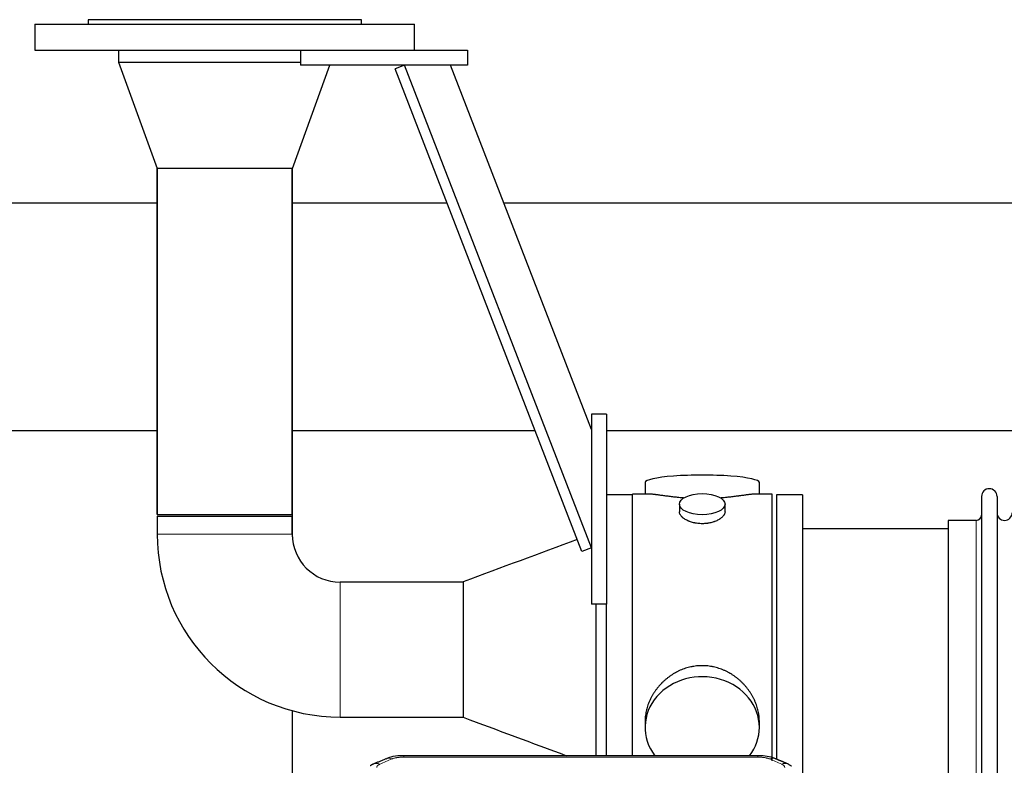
# Model space of a CAD drawing. Header units: inches. Extents: x 0 to 23760, y -13 to 16800.
# Tile 224 of 256: x 16808 to 17456, y 14374 to 14865. Entities that reach past the tile are written whole.
import ezdxf

# ---------------------------------------------------------------- set-up
doc = ezdxf.new("R2010")
doc.units = ezdxf.units.IN
doc.layers.add('1', color=7, linetype='Continuous', true_color=0xffffff)

msp = doc.modelspace()

# ---------------------------------------------------------------- linework, layer by layer
at = {"layer": '1', "color": 2, "linetype": 'Continuous', "lineweight": 25}
for p, q in [((16817.623, 14861.94), (17067.623, 14861.94)), ((16817.623, 14861.94), (16817.623, 14844.94)), ((17032.623, 14864.94), (16852.623, 14864.94)), ((16852.623, 14864.94), (16852.623, 14861.94)), ((17032.623, 14861.94), (17032.623, 14864.94)), ((17067.623, 14844.94), (17067.623, 14861.94)), ((16817.623, 14844.94), (17017.627, 14844.94)), ((16872.623, 14844.94), (16872.623, 14836.94)), ((16992.623, 14844.94), (16992.623, 14834.94)), ((17017.624, 14844.94), (17102.623, 14844.94)), ((17102.623, 14844.94), (17102.623, 14834.94)), ((16872.623, 14836.94), (16992.623, 14836.94)), ((16872.623, 14836.94), (16898.101, 14766.94)), ((16872.623, 14836.94), (16992.623, 14836.94)), ((16987.145, 14766.94), (17011.895, 14834.939)), ((17102.623, 14834.94), (16992.623, 14834.94)), ((17061.093, 14834.94), (17054.767, 14832.492)), ((17184.123, 14516.997), (17061.093, 14834.94)), ((17184.122, 14594.942), (17091.254, 14834.938)), ((17177.796, 14514.549), (17054.767, 14832.492)), ((16942.623, 14766.94), (16898.101, 14766.94)), ((16898.173, 14766.94), (16898.173, 14538.94)), ((16898.173, 14538.94), (16898.173, 14766.94)), ((16987.145, 14766.94), (16942.623, 14766.94)), ((16987.073, 14538.94), (16987.073, 14766.94)), ((16987.073, 14766.94), (16987.073, 14538.94)), ((16391.123, 14744.332), (16898.166, 14744.332)), ((16757.623, 14744.332), (16898.224, 14744.332)), ((16987.07, 14744.332), (16987.123, 14744.332)), ((16987.095, 14744.332), (17088.933, 14744.332)), ((16987.123, 14744.332), (16987.123, 14594.332)), ((17126.356, 14744.332), (21268.123, 14744.332)), ((17184.123, 14604.94), (17184.123, 14479.94)), ((17194.123, 14604.94), (17184.123, 14604.94)), ((17194.123, 14604.94), (17194.123, 14479.94)), ((16391.123, 14594.332), (16898.166, 14594.332)), ((16987.07, 14594.332), (16987.123, 14594.332)), ((16987.123, 14594.332), (16987.123, 14524.161)), ((16987.165, 14594.332), (17146.936, 14594.332)), ((17194.155, 14594.332), (21268.123, 14594.332)), ((17219.483, 14559.99), (17219.483, 14552.37)), ((17294.763, 14552.37), (17294.763, 14559.99)), ((17211.123, 14551.94), (17194.123, 14551.94)), ((17222.47, 14552.37), (17211.123, 14552.37)), ((17211.123, 14449.94), (17211.123, 14552.37)), ((17303.123, 14552.37), (17291.827, 14552.37)), ((17303.123, 14449.94), (17303.123, 14552.37)), ((17306.123, 14551.94), (17306.123, 14378.021)), ((17323.123, 14551.94), (17306.123, 14551.94)), ((17323.123, 14551.94), (17323.123, 14367.923)), ((17441.123, 14550.84), (17441.123, 14349.04)), ((17451.323, 14550.84), (17451.323, 14349.04)), ((17242.075, 14545.737), (17242.075, 14540.772)), ((17272.171, 14540.794), (17272.171, 14545.737)), ((16898.173, 14538.94), (16987.073, 14538.94)), ((16898.173, 14537.94), (16942.623, 14537.94)), ((16898.173, 14537.94), (16898.173, 14525.94)), ((16942.623, 14537.94), (16987.073, 14537.94)), ((16987.073, 14525.94), (16987.073, 14537.94)), ((17419.123, 14535.09), (17419.123, 14364.79)), ((17437.623, 14535.09), (17419.123, 14535.09)), ((17419.123, 14529.44), (17323.123, 14529.44)), ((17184.123, 14516.997), (17177.796, 14514.549)), ((17099.733, 14494.39), (17018.623, 14494.39)), ((17099.733, 14494.571), (17099.733, 14405.309)), ((17194.123, 14479.94), (17184.123, 14479.94)), ((17187.123, 14479.937), (17187.123, 14380.026)), ((17194.123, 14380.028), (17194.123, 14479.941)), ((17211.123, 14380.02), (17211.123, 14449.94)), ((17303.123, 14376.733), (17303.123, 14449.94)), ((16987.123, 14409.686), (16987.123, 14280.191)), ((17018.623, 14405.49), (17099.733, 14405.49)), ((17219.483, 14402.711), (17219.483, 14398.686)), ((17294.763, 14398.686), (17294.763, 14402.709)), ((17293.709, 14380.025), (17060.537, 14380.025))]:
    msp.add_line(p, q, dxfattribs=at)
at = {"layer": '1', "color": 110, "linetype": 'Continuous', "lineweight": 13}
for p, q in [((17437.623, 14535.09), (17437.623, 14364.79)), ((16987.073, 14525.94), (16898.173, 14525.94)), ((17018.623, 14494.39), (17018.623, 14449.94)), ((17018.623, 14449.94), (17018.623, 14405.49)), ((17060.537, 14380.025), (17060.537, 14379.072)), ((17293.709, 14379.072), (17060.537, 14379.072)), ((17293.709, 14380.023), (17293.709, 14379.072))]:
    msp.add_line(p, q, dxfattribs=at)
at = {"layer": '1', "color": 2, "linetype": 'Continuous', "lineweight": 25}
for centre, radius, start, end in [((17446.223, 14550.84), 5.1, 0, 180), ((17437.623, 14538.59), 3.5, 270, 0), ((17456.323, 14540.09), 5, 180, 0), ((17018.623, 14525.94), 120.45, 180, 270), ((17018.623, 14525.94), 31.55, 180, 270)]:
    msp.add_arc(centre, radius, start, end, dxfattribs=at)
for centre, major_axis, ratio, start_param, end_param in [((17257.123, 14559.99), (37.64, 0), 0.1305262, 0, 3.1415927), ((17257.123, 14398.686), (37.64, 0), 0.8870108, 0, 3.7346664), ((17257.123, 14398.686), (37.64, 0), 0.8870108, 5.6900133, 6.2831853), ((17309.476, 14365.405), (3.975, 9.176), 0.6408251, 6.1305215, 6.2828467)]:
    msp.add_ellipse(centre, major_axis=major_axis, ratio=ratio, start_param=start_param, end_param=end_param, dxfattribs=at)
msp.add_ellipse((17257.123, 14545.737), major_axis=(15.048, 0), ratio=0.4617486, dxfattribs=at)
at = {"layer": '1', "color": 110, "linetype": 'Continuous', "lineweight": 13}
for centre, major_axis, ratio, start_param, end_param in [((17044.77, 14365.405), (3.975, -9.176), 0.6408251, 2.5472213, 3.141301), ((17052.778, 14368.862), (3.953, -9.186), 0.6419268, 2.5510147, 3.1418997), ((17301.468, 14368.862), (-3.953, -9.186), 0.6419268, 3.1410059, 3.7321706), ((17309.476, 14365.405), (3.975, 9.176), 0.6408251, 6.2828467, 6.8775566)]:
    msp.add_ellipse(centre, major_axis=major_axis, ratio=ratio, start_param=start_param, end_param=end_param, dxfattribs=at)
at = {"layer": '1', "color": 2, "linetype": 'Continuous', "lineweight": 25}
for points, knots in [([(17245.251, 14549.781), (17245.249, 14549.781), (17245.246, 14549.782), (17245.17, 14549.788), (17245.096, 14549.794), (17244.949, 14549.805), (17244.728, 14549.823), (17243.923, 14549.89), (17242.627, 14550.007), (17240.945, 14550.174), (17239.308, 14550.351), (17237.715, 14550.536), (17236.165, 14550.727), (17235.161, 14550.855), (17234.543, 14550.936), (17234.42, 14550.952), (17234.175, 14550.984), (17233.81, 14551.032), (17233.451, 14551.08), (17232.742, 14551.175), (17231.818, 14551.301), (17230.496, 14551.481), (17229.238, 14551.652), (17228.044, 14551.811), (17227.29, 14551.908), (17226.741, 14551.976), (17226.471, 14552.009), (17226.206, 14552.04), (17226.031, 14552.061), (17225.945, 14552.071), (17225.515, 14552.12), (17224.855, 14552.191), (17223.947, 14552.276), (17223.119, 14552.335), (17222.482, 14552.363), (17222.126, 14552.369), (17222.004, 14552.37)], [0, 0, 0, 0, 0.0002215, 0.0002215, 0.0071429, 0.0071429, 0.0140642, 0.027907, 0.083278, 0.1386489, 0.1940199, 0.2493909, 0.3047619, 0.3601329, 0.3601329, 0.3739756, 0.3739756, 0.3878184, 0.4155039, 0.4155039, 0.4708749, 0.5262458, 0.5816168, 0.6369878, 0.6923588, 0.6923588, 0.7200443, 0.733887, 0.733887, 0.7477298, 0.7477298, 0.8031008, 0.8584718, 0.9138427, 0.9692137, 1, 1, 1, 1]), ([(17292.248, 14552.37), (17292.123, 14552.369), (17291.766, 14552.363), (17291.125, 14552.335), (17290.293, 14552.275), (17289.682, 14552.218), (17289.283, 14552.178), (17289.203, 14552.17), (17289.04, 14552.153), (17288.794, 14552.126), (17288.541, 14552.098), (17288.027, 14552.039), (17287.32, 14551.954), (17286.192, 14551.81), (17284.997, 14551.651), (17283.736, 14551.479), (17282.85, 14551.358), (17282.169, 14551.265), (17281.824, 14551.219), (17281.472, 14551.171), (17281.236, 14551.139), (17281.118, 14551.124), (17280.523, 14551.044), (17279.556, 14550.916), (17278.059, 14550.724), (17276.515, 14550.534), (17274.924, 14550.35), (17273.286, 14550.173), (17272.162, 14550.061), (17271.306, 14549.98), (17270.875, 14549.94), (17270.439, 14549.902), (17270.221, 14549.883), (17270.148, 14549.876), (17270.002, 14549.864), (17269.715, 14549.84), (17269.427, 14549.816), (17269.212, 14549.799)], [0, 0, 0, 0, 0.0313476, 0.0871263, 0.142905, 0.1986836, 0.1986836, 0.2126283, 0.2126283, 0.226573, 0.2544623, 0.2544623, 0.310241, 0.3660196, 0.4217983, 0.477577, 0.5333556, 0.5333556, 0.561245, 0.5751896, 0.5751896, 0.5891343, 0.5891343, 0.644913, 0.7006917, 0.7564703, 0.812249, 0.8680277, 0.9238063, 0.9238063, 0.9516957, 0.9656403, 0.9656403, 0.9726127, 0.9726127, 0.979585, 1, 1, 1, 1]), ([(17257.123, 14532.862), (17256.625, 14532.862), (17256.132, 14532.877), (17255.153, 14532.934), (17254.668, 14532.977), (17253.705, 14533.09), (17253.228, 14533.161), (17252.637, 14533.266), (17252.46, 14533.299), (17252.283, 14533.334), (17252.166, 14533.357), (17252.107, 14533.37), (17251.815, 14533.431), (17251.584, 14533.483), (17250.901, 14533.648), (17250.458, 14533.77), (17249.594, 14534.037), (17249.173, 14534.182), (17248.56, 14534.416), (17248.359, 14534.497), (17248.061, 14534.622), (17247.963, 14534.664), (17247.816, 14534.729), (17247.768, 14534.751), (17247.671, 14534.794), (17247.238, 14534.992), (17246.828, 14535.2), (17246.135, 14535.584), (17245.806, 14535.784), (17245.184, 14536.196), (17244.891, 14536.409), (17244.547, 14536.684), (17244.48, 14536.739), (17244.347, 14536.851), (17244.282, 14536.907), (17244.091, 14537.075), (17243.969, 14537.188), (17243.621, 14537.529), (17243.412, 14537.758), (17243.036, 14538.221), (17242.87, 14538.455), (17242.655, 14538.808), (17242.589, 14538.926), (17242.514, 14539.075), (17242.499, 14539.104), (17242.47, 14539.164), (17242.456, 14539.194), (17242.415, 14539.283), (17242.39, 14539.342), (17242.269, 14539.638), (17242.196, 14539.872), (17242.1, 14540.336), (17242.076, 14540.565), (17242.075, 14540.796), (17242.075, 14540.799), (17242.075, 14540.802)], [0, 0, 0, 0, 0.0624454, 0.0624454, 0.1248907, 0.1248907, 0.1873361, 0.1873361, 0.2029474, 0.2107531, 0.2107531, 0.2185588, 0.2185588, 0.2497814, 0.2497814, 0.3122268, 0.3122268, 0.3746722, 0.3746722, 0.4058948, 0.4058948, 0.4215062, 0.4215062, 0.4293119, 0.4293119, 0.4371175, 0.4995629, 0.4995629, 0.5620082, 0.5620082, 0.6244536, 0.6244536, 0.6400649, 0.6400649, 0.6556763, 0.6556763, 0.686899, 0.686899, 0.7493443, 0.7493443, 0.8117897, 0.8117897, 0.8430124, 0.8430124, 0.850818, 0.850818, 0.8586237, 0.8586237, 0.874235, 0.874235, 0.9366804, 0.9366804, 0.9991258, 0.9991258, 1, 1, 1, 1]), ([(17272.171, 14540.798), (17272.171, 14540.57), (17272.147, 14540.34), (17272.051, 14539.877), (17271.98, 14539.644), (17271.789, 14539.175), (17271.67, 14538.939), (17271.491, 14538.644), (17271.454, 14538.585), (17271.395, 14538.496), (17271.375, 14538.466), (17271.335, 14538.407), (17271.233, 14538.259), (17271.121, 14538.112), (17270.839, 14537.763), (17270.629, 14537.533), (17270.168, 14537.081), (17269.916, 14536.858), (17269.507, 14536.53), (17269.365, 14536.422), (17269.144, 14536.261), (17269.07, 14536.208), (17268.917, 14536.102), (17268.84, 14536.049), (17268.448, 14535.789), (17268.118, 14535.588), (17267.426, 14535.204), (17267.063, 14535.02), (17266.306, 14534.669), (17265.912, 14534.503), (17265.449, 14534.326), (17265.397, 14534.306), (17265.294, 14534.267), (17265.241, 14534.248), (17265.084, 14534.191), (17264.768, 14534.079), (17264.447, 14533.974), (17263.797, 14533.773), (17263.354, 14533.651), (17262.449, 14533.431), (17261.988, 14533.334), (17261.28, 14533.207), (17261.042, 14533.168), (17260.681, 14533.114), (17260.56, 14533.097), (17260.318, 14533.065), (17260.196, 14533.05), (17259.589, 14532.978), (17259.1, 14532.935), (17258.116, 14532.877), (17257.621, 14532.862), (17257.123, 14532.862)], [0, 0, 0, 0, 0.0621483, 0.0621483, 0.1246718, 0.1246718, 0.1871952, 0.1871952, 0.2028261, 0.2028261, 0.2106415, 0.2106415, 0.2184569, 0.2497186, 0.2497186, 0.3122421, 0.3122421, 0.3747655, 0.3747655, 0.4060273, 0.4060273, 0.4216581, 0.4216581, 0.437289, 0.437289, 0.4998124, 0.4998124, 0.5623359, 0.5623359, 0.6248593, 0.6248593, 0.6326748, 0.6326748, 0.6404902, 0.6404902, 0.656121, 0.6873828, 0.6873828, 0.7499062, 0.7499062, 0.8124297, 0.8124297, 0.8436914, 0.8436914, 0.8593222, 0.8593222, 0.8749531, 0.8749531, 0.9374766, 0.9374766, 1, 1, 1, 1]), ([(17294.763, 14402.673), (17294.762, 14403.206), (17294.747, 14403.742), (17294.703, 14404.561), (17294.679, 14404.911), (17294.649, 14405.262), (17294.636, 14405.403), (17294.63, 14405.474), (17294.609, 14405.685), (17294.537, 14406.389), (17294.364, 14407.652), (17294.043, 14409.329), (17293.635, 14410.999), (17293.139, 14412.66), (17292.555, 14414.314), (17292.107, 14415.41), (17291.809, 14416.093), (17291.748, 14416.23), (17291.625, 14416.502), (17291.438, 14416.909), (17291.244, 14417.313), (17290.846, 14418.117), (17290.29, 14419.175), (17289.382, 14420.727), (17288.399, 14422.242), (17287.342, 14423.719), (17286.588, 14424.678), (17286.003, 14425.388), (17285.805, 14425.623), (17285.503, 14425.973), (17285.402, 14426.089), (17285.198, 14426.32), (17284.684, 14426.895), (17283.733, 14427.901), (17282.409, 14429.179), (17281.028, 14430.396), (17279.59, 14431.55), (17278.095, 14432.64), (17277.06, 14433.323), (17276.269, 14433.819), (17276.003, 14433.981), (17275.667, 14434.18), (17275.599, 14434.22), (17275.464, 14434.299), (17275.262, 14434.417), (17274.516, 14434.841), (17273.281, 14435.495), (17271.601, 14436.282), (17269.888, 14436.983), (17268.142, 14437.599), (17266.363, 14438.127), (17265.153, 14438.42), (17264.238, 14438.616), (17263.931, 14438.677), (17263.546, 14438.749), (17263.468, 14438.764), (17263.314, 14438.791), (17263.082, 14438.832), (17262.233, 14438.974), (17260.844, 14439.158), (17258.991, 14439.305), (17257.137, 14439.355), (17255.283, 14439.307), (17253.428, 14439.161), (17252.191, 14438.998), (17251.418, 14438.874), (17251.263, 14438.849), (17250.954, 14438.795), (17250.491, 14438.712), (17250.031, 14438.62), (17249.116, 14438.425), (17247.907, 14438.133), (17246.124, 14437.606), (17244.373, 14436.989), (17242.653, 14436.285), (17241.527, 14435.758), (17240.69, 14435.34), (17240.412, 14435.198), (17240.067, 14435.015), (17239.929, 14434.941), (17239.654, 14434.792), (17238.903, 14434.377), (17237.7, 14433.663), (17236.152, 14432.641), (17234.659, 14431.552), (17233.219, 14430.396), (17231.833, 14429.175), (17230.944, 14428.317), (17230.455, 14427.822), (17230.4, 14427.767), (17230.292, 14427.656), (17230.238, 14427.6), (17230.077, 14427.433), (17229.757, 14427.098), (17229.444, 14426.759), (17228.826, 14426.075), (17228.028, 14425.149), (17226.902, 14423.717), (17225.849, 14422.244), (17224.866, 14420.731), (17223.956, 14419.177), (17223.399, 14418.114), (17223.066, 14417.441), (17223, 14417.306), (17222.87, 14417.036), (17222.678, 14416.63), (17222.494, 14416.223), (17222.138, 14415.408), (17221.692, 14414.317), (17221.11, 14412.669), (17220.615, 14411.012), (17220.206, 14409.345), (17219.885, 14407.668), (17219.73, 14406.544), (17219.653, 14405.839), (17219.638, 14405.698), (17219.611, 14405.416), (17219.573, 14404.995), (17219.545, 14404.575), (17219.499, 14403.75), (17219.484, 14403.208), (17219.483, 14402.668)], [0, 0, 0, 0, 0.0151373, 0.0151373, 0.0229562, 0.0249109, 0.0249109, 0.0268656, 0.0268656, 0.030775, 0.0464127, 0.0620504, 0.0776881, 0.0933258, 0.1089635, 0.1246012, 0.1246012, 0.1285107, 0.1285107, 0.1324201, 0.1402389, 0.1402389, 0.1558766, 0.1715144, 0.1871521, 0.2027898, 0.2184275, 0.2184275, 0.2262463, 0.2262463, 0.2301558, 0.2301558, 0.2340652, 0.2497029, 0.2653406, 0.2809783, 0.296616, 0.3122537, 0.3278914, 0.3278914, 0.3357103, 0.3357103, 0.337665, 0.337665, 0.3396197, 0.3435291, 0.3591668, 0.3748045, 0.3904422, 0.4060799, 0.4217176, 0.4373554, 0.4373554, 0.4451742, 0.4451742, 0.4471289, 0.4471289, 0.4490836, 0.4529931, 0.4686308, 0.4842685, 0.4999062, 0.5155439, 0.5311816, 0.5468193, 0.5468193, 0.5507287, 0.5507287, 0.5546381, 0.562457, 0.562457, 0.5780947, 0.5937324, 0.6093701, 0.6250078, 0.6406455, 0.6406455, 0.6484644, 0.6484644, 0.6504191, 0.6523738, 0.6562832, 0.6719209, 0.6875586, 0.7031963, 0.7188341, 0.7344718, 0.7501095, 0.7501095, 0.7520642, 0.7520642, 0.7540189, 0.7540189, 0.7579283, 0.7657472, 0.7657472, 0.7813849, 0.7970226, 0.8126603, 0.828298, 0.8439357, 0.8595734, 0.8595734, 0.8634828, 0.8634828, 0.8673923, 0.8752111, 0.8752111, 0.8908488, 0.9064865, 0.9221242, 0.9377619, 0.9533996, 0.9690373, 0.9690373, 0.9729468, 0.9729468, 0.9768562, 0.984675, 0.984675, 1, 1, 1, 1]), ([(17061.836, 14380.008), (17060.61, 14380.049), (17057.267, 14379.973), (17052.723, 14379.577), (17049.876, 14378.326), (17048.917, 14377.809)], [0, 0, 0, 0, 0.2687142, 0.745195, 1, 1, 1, 1]), ([(17305.366, 14377.936), (17304.858, 14378.205), (17302.766, 14379.188), (17298.798, 14379.836), (17295.363, 14379.984), (17293.706, 14379.907)], [0, 0, 0, 0, 0.1493816, 0.6028795, 1, 1, 1, 1]), ([(17314.299, 14374.087), (17314.589, 14373.972), (17314.866, 14373.847), (17315.195, 14373.678), (17315.26, 14373.644), (17315.388, 14373.574), (17315.451, 14373.539), (17315.638, 14373.431), (17315.758, 14373.356), (17315.878, 14373.277), (17315.881, 14373.275), (17315.885, 14373.273)], [0, 0, 0, 0, 0.496586, 0.496586, 0.6207325, 0.6207325, 0.744879, 0.744879, 0.9931719, 0.9931719, 1, 1, 1, 1])]:
    msp.add_open_spline(points, degree=3, knots=knots, dxfattribs=at)
for points, degree in [([(17174.733, 14522.464), (17149.733, 14513.166), (17124.733, 14503.869), (17099.733, 14494.571)], 3), ([(17099.733, 14405.309), (17122.394, 14396.881), (17145.056, 14388.453), (17167.717, 14380.025)], 3), ([(17040.826, 14374.509), (17039.463, 14374.205), (17038.474, 14373.275)], 2), ([(17048.825, 14378.044), (17040.795, 14374.575)], 1), ([(17313.451, 14374.58), (17309.435, 14376.323), (17305.421, 14378.041)], 2)]:
    msp.add_open_spline(points, degree=degree, dxfattribs=at)
at = {"layer": '1', "color": 110, "linetype": 'Continuous', "lineweight": 13}
for points, knots in [([(17052.778, 14377.905), (17052.904, 14377.959), (17053.034, 14378.011), (17053.235, 14378.086), (17053.303, 14378.111), (17053.441, 14378.159), (17053.511, 14378.182), (17053.863, 14378.297), (17054.158, 14378.379), (17054.768, 14378.53), (17055.084, 14378.597), (17055.491, 14378.672), (17055.574, 14378.687), (17055.738, 14378.715), (17055.821, 14378.729), (17056.069, 14378.769), (17056.235, 14378.793), (17056.737, 14378.861), (17057.074, 14378.9), (17057.753, 14378.964), (17058.096, 14378.991), (17058.785, 14379.032), (17059.133, 14379.047), (17059.832, 14379.067), (17060.183, 14379.072), (17060.537, 14379.072)], [0, 0, 0, 0, 0.0625, 0.0625, 0.09375, 0.09375, 0.125, 0.125, 0.25, 0.25, 0.375, 0.375, 0.40625, 0.40625, 0.4375, 0.4375, 0.5, 0.5, 0.625, 0.625, 0.75, 0.75, 0.875, 0.875, 1, 1, 1, 1]), ([(17293.709, 14379.072), (17294.063, 14379.072), (17294.416, 14379.067), (17294.857, 14379.054), (17294.945, 14379.052), (17295.122, 14379.045), (17295.21, 14379.042), (17295.473, 14379.03), (17295.648, 14379.021), (17296.17, 14378.989), (17296.515, 14378.963), (17297.197, 14378.897), (17297.535, 14378.858), (17298.203, 14378.767), (17298.532, 14378.714), (17298.898, 14378.646), (17298.939, 14378.638), (17299.019, 14378.623), (17299.14, 14378.599), (17299.418, 14378.541), (17299.649, 14378.488), (17300.104, 14378.375), (17300.395, 14378.293), (17300.952, 14378.112), (17301.217, 14378.013), (17301.468, 14377.905)], [0, 0, 0, 0, 0.125, 0.125, 0.15625, 0.15625, 0.1875, 0.1875, 0.25, 0.25, 0.375, 0.375, 0.5, 0.5, 0.625, 0.625, 0.640625, 0.640625, 0.65625, 0.6875, 0.75, 0.75, 0.875, 0.875, 1, 1, 1, 1]), ([(17042.798, 14372.232), (17042.789, 14372.334), (17042.791, 14372.436), (17042.809, 14372.563), (17042.813, 14372.589), (17042.822, 14372.639), (17042.828, 14372.665), (17042.847, 14372.741), (17042.863, 14372.791), (17042.918, 14372.941), (17042.966, 14373.04), (17043.087, 14373.234), (17043.159, 14373.33), (17043.285, 14373.472), (17043.33, 14373.518), (17043.402, 14373.588), (17043.427, 14373.611), (17043.478, 14373.657), (17043.505, 14373.68), (17043.639, 14373.793), (17043.757, 14373.88), (17044.013, 14374.048), (17044.151, 14374.129), (17044.446, 14374.286), (17044.603, 14374.361), (17044.77, 14374.433)], [0, 0, 0, 0, 0.125, 0.125, 0.15625, 0.15625, 0.1875, 0.1875, 0.25, 0.25, 0.375, 0.375, 0.5, 0.5, 0.5625, 0.5625, 0.59375, 0.59375, 0.625, 0.625, 0.75, 0.75, 0.875, 0.875, 1, 1, 1, 1]), ([(17309.476, 14374.433), (17309.643, 14374.361), (17309.801, 14374.285), (17309.987, 14374.187), (17310.024, 14374.167), (17310.096, 14374.126), (17310.131, 14374.106), (17310.236, 14374.044), (17310.303, 14374.002), (17310.495, 14373.876), (17310.73, 14373.702), (17310.92, 14373.518), (17311.046, 14373.376), (17311.085, 14373.329), (17311.14, 14373.256), (17311.157, 14373.232), (17311.191, 14373.183), (17311.207, 14373.158), (17311.282, 14373.035), (17311.33, 14372.936), (17311.403, 14372.737), (17311.428, 14372.637), (17311.455, 14372.435), (17311.457, 14372.334), (17311.449, 14372.232)], [0, 0, 0, 0, 0.125, 0.125, 0.15625, 0.15625, 0.1875, 0.1875, 0.25, 0.25, 0.375, 0.5, 0.5, 0.5625, 0.5625, 0.59375, 0.59375, 0.625, 0.625, 0.75, 0.75, 0.875, 0.875, 1, 1, 1, 1])]:
    msp.add_open_spline(points, degree=3, knots=knots, dxfattribs=at)
for points in [[(17052.778, 14377.905), (17050.109, 14376.752), (17047.44, 14375.594), (17044.77, 14374.433)], [(17309.476, 14374.433), (17306.807, 14375.594), (17304.137, 14376.752), (17301.468, 14377.905)]]:
    msp.add_open_spline(points, degree=3, dxfattribs=at)

doc.saveas('drawing.dxf')
